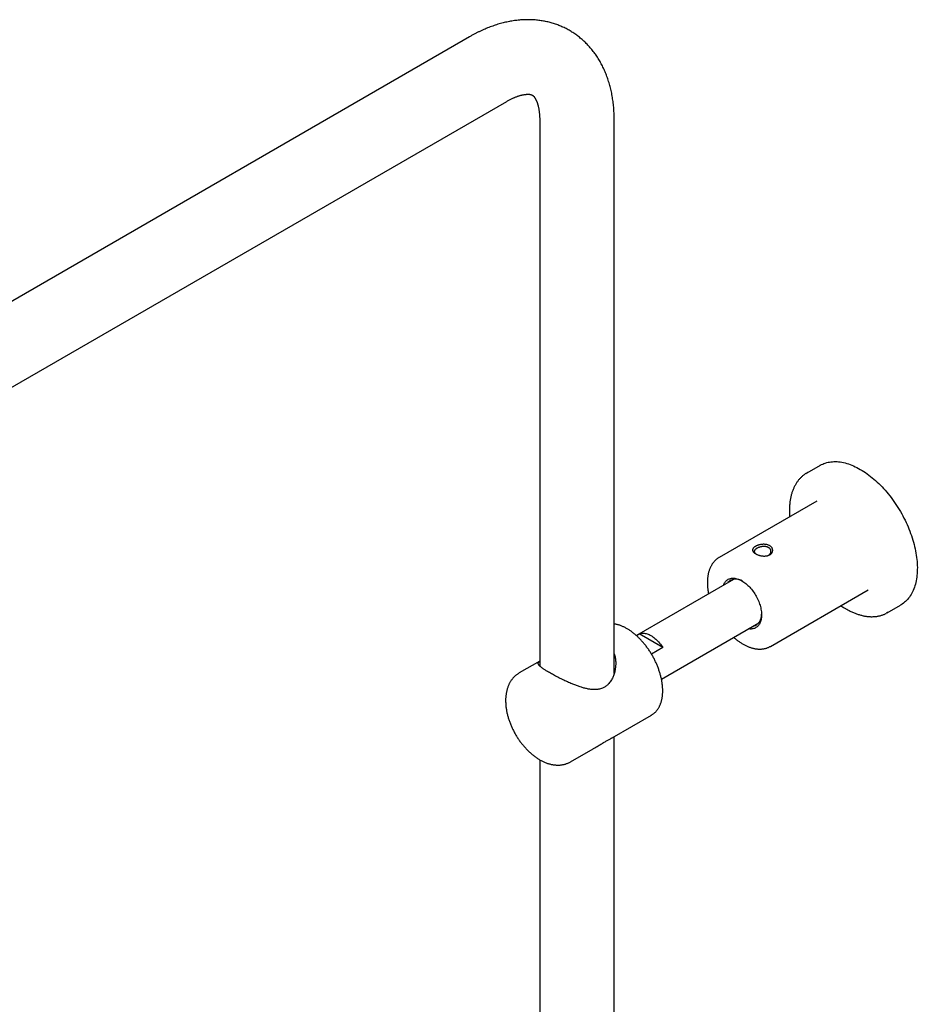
# Model space of a CAD drawing. Header units: millimetres. Extents: x 8 to 1577, y 12 to 2534.
# Tile 30 of 60: x 1274 to 1488, y 983 to 1218. Entities that reach past the tile are written whole.
import ezdxf

# ---------------------------------------------------------------- set-up
doc = ezdxf.new("R2010")
doc.units = ezdxf.units.MM

msp = doc.modelspace()

# ---------------------------------------------------------------- linework, layer by layer
at = {"color": 7, "linetype": 'Continuous', "lineweight": 30}
for p, q in [((1381.17, 1213.97), (1176.11, 1095.59)), ((1185.01, 1080.17), (1390.07, 1198.55)), ((1397.93, 1194.01), (1397.93, 1063.77)), ((1415.73, 1062), (1415.73, 1194.01)), ((1464.88, 1111.66), (1461.7, 1109.82)), ((1464.14, 1103.15), (1440.8, 1089.68)), ((1444.25, 1084.45), (1421.01, 1071.04)), ((1453.05, 1068.46), (1476.39, 1081.93)), ((1480.95, 1076.48), (1484.13, 1078.32)), ((1427.01, 1060.64), (1450.25, 1074.06)), ((1421.02, 1071.03), (1421.71, 1071.42)), ((1427.32, 1068.18), (1421.71, 1071.42)), ((1427.32, 1068.18), (1424.62, 1066.63)), ((1453.06, 1068.47), (1453.05, 1068.46)), ((1397.93, 1064.93), (1393.06, 1062.12)), ((1415.25, 1046.64), (1424.63, 1052.05)), ((1424.62, 1052.05), (1424.63, 1052.05)), ((1415.73, 755.19), (1415.73, 1046.92)), ((1405.31, 1040.9), (1410.67, 1043.99)), ((1397.93, 1041.38), (1397.93, 755.17))]:
    msp.add_line(p, q, dxfattribs=at)
at = {"color": 7, "linetype": 'Continuous', "lineweight": 30, "flags": 128}
for points in [[(1464.88, 1111.66), (1464.92, 1111.68), (1465.21, 1111.84), (1465.51, 1111.98), (1465.82, 1112.11), (1466.14, 1112.22), (1466.47, 1112.32), (1466.8, 1112.4), (1467.14, 1112.46), (1467.49, 1112.51), (1467.85, 1112.54), (1468.21, 1112.56), (1468.57, 1112.56), (1468.94, 1112.55), (1469.32, 1112.52), (1469.7, 1112.47), (1470.08, 1112.41), (1470.47, 1112.33), (1470.87, 1112.24), (1471.26, 1112.13), (1471.66, 1112), (1472.06, 1111.86), (1472.47, 1111.71), (1472.87, 1111.54), (1473.28, 1111.35), (1473.69, 1111.15), (1474.09, 1110.94), (1474.5, 1110.71)], [(1474.5, 1110.71), (1474.91, 1110.47), (1475.32, 1110.21), (1475.73, 1109.94), (1476.14, 1109.65), (1476.54, 1109.35), (1476.95, 1109.04), (1477.35, 1108.72), (1477.75, 1108.38), (1478.14, 1108.04), (1478.53, 1107.68), (1478.92, 1107.31), (1479.31, 1106.92), (1479.69, 1106.53), (1480.07, 1106.13), (1480.44, 1105.71), (1480.8, 1105.29), (1481.16, 1104.86), (1481.52, 1104.42), (1481.86, 1103.97), (1482.2, 1103.51), (1482.54, 1103.04), (1482.86, 1102.57), (1483.18, 1102.09), (1483.49, 1101.6), (1483.8, 1101.11), (1484.09, 1100.61), (1484.38, 1100.11), (1484.66, 1099.6), (1484.92, 1099.09), (1485.18, 1098.57), (1485.43, 1098.05), (1485.67, 1097.53), (1485.9, 1097.01), (1486.12, 1096.48), (1486.33, 1095.96), (1486.52, 1095.43), (1486.71, 1094.9), (1486.89, 1094.37), (1487.05, 1093.84), (1487.2, 1093.32), (1487.34, 1092.79), (1487.47, 1092.27), (1487.59, 1091.75), (1487.7, 1091.23), (1487.79, 1090.72), (1487.88, 1090.21), (1487.95, 1089.7), (1488, 1089.2), (1488.05, 1088.7), (1488.08, 1088.21), (1488.11, 1087.73), (1488.12, 1087.25), (1488.11, 1086.78), (1488.1, 1086.32), (1488.07, 1085.86), (1488.03, 1085.41), (1487.98, 1084.98), (1487.91, 1084.55), (1487.84, 1084.13), (1487.75, 1083.72), (1487.65, 1083.32), (1487.54, 1082.93), (1487.41, 1082.55), (1487.28, 1082.18), (1487.13, 1081.82), (1486.97, 1081.48), (1486.8, 1081.15), (1486.62, 1080.83), (1486.43, 1080.52), (1486.22, 1080.23), (1486.01, 1079.95), (1485.79, 1079.68), (1485.55, 1079.43), (1485.31, 1079.19), (1485.05, 1078.97), (1484.79, 1078.76), (1484.52, 1078.56), (1484.24, 1078.38), (1484.13, 1078.32)], [(1441.79, 1083.03), (1441.79, 1083.05), (1441.88, 1083.26), (1441.98, 1083.46), (1442.09, 1083.64), (1442.21, 1083.81), (1442.34, 1083.97), (1442.48, 1084.11), (1442.63, 1084.24), (1442.79, 1084.36), (1442.96, 1084.46), (1443.14, 1084.54), (1443.32, 1084.61), (1443.51, 1084.67), (1443.71, 1084.7), (1443.92, 1084.73), (1444.13, 1084.73), (1444.35, 1084.72), (1444.57, 1084.7), (1444.8, 1084.66), (1445.03, 1084.6), (1445.27, 1084.53), (1445.5, 1084.44), (1445.74, 1084.34), (1445.98, 1084.22), (1446.22, 1084.09)], [(1446.22, 1084.09), (1446.46, 1083.95), (1446.7, 1083.79), (1446.94, 1083.61), (1447.17, 1083.43), (1447.41, 1083.23), (1447.64, 1083.02), (1447.87, 1082.8), (1448.09, 1082.57), (1448.31, 1082.32), (1448.52, 1082.07), (1448.73, 1081.81), (1448.92, 1081.54), (1449.12, 1081.27), (1449.3, 1080.98), (1449.48, 1080.69), (1449.65, 1080.4), (1449.81, 1080.1), (1449.96, 1079.8), (1450.1, 1079.49), (1450.23, 1079.18), (1450.35, 1078.87), (1450.46, 1078.56), (1450.56, 1078.25), (1450.65, 1077.94), (1450.72, 1077.64), (1450.78, 1077.33), (1450.84, 1077.03), (1450.88, 1076.73), (1450.9, 1076.44), (1450.92, 1076.16), (1450.92, 1075.88), (1450.91, 1075.61), (1450.89, 1075.34), (1450.86, 1075.09), (1450.81, 1074.84), (1450.75, 1074.61), (1450.68, 1074.38), (1450.6, 1074.17), (1450.51, 1073.96), (1450.41, 1073.77), (1450.29, 1073.6), (1450.17, 1073.43), (1450.03, 1073.28), (1449.89, 1073.15), (1449.73, 1073.02), (1449.57, 1072.92), (1449.39, 1072.82), (1449.21, 1072.75), (1449.02, 1072.68), (1448.83, 1072.64), (1448.62, 1072.61), (1448.41, 1072.59), (1448.2, 1072.59), (1447.98, 1072.61), (1447.79, 1072.64)], [(1481.15, 1076.61), (1480.91, 1076.46), (1480.71, 1076.35)], [(1421.71, 1071.42), (1421.89, 1071.49), (1422.08, 1071.55), (1422.27, 1071.58), (1422.48, 1071.6), (1422.69, 1071.61), (1422.9, 1071.59), (1423.12, 1071.56), (1423.35, 1071.51), (1423.58, 1071.45), (1423.81, 1071.37), (1424.04, 1071.27), (1424.28, 1071.16), (1424.51, 1071.03), (1424.75, 1070.89), (1424.98, 1070.73), (1425.22, 1070.55), (1425.45, 1070.37), (1425.68, 1070.17), (1425.9, 1069.96), (1426.12, 1069.73), (1426.34, 1069.5), (1426.55, 1069.25), (1426.75, 1069), (1426.95, 1068.74), (1427.14, 1068.46), (1427.32, 1068.18)]]:
    msp.add_lwpolyline(points, dxfattribs=at)
at = {"color": 7, "linetype": 'Continuous', "lineweight": 30}
for centre, radius, start, end in [((1464.91, 1104.26), 6.42, 117.659, 122.4195), ((1444.82, 1081.85), 2.65, 53.5218, 136.6211), ((1448.21, 1075.91), 2.72, 284.5772, 5.2692)]:
    msp.add_arc(centre, radius, start, end, dxfattribs=at)
for points, knots in [([(1415.73, 1194.01), (1415.73, 1194.14), (1415.73, 1194.5), (1415.72, 1195.1), (1415.69, 1195.79), (1415.65, 1196.48), (1415.6, 1197.16), (1415.53, 1197.84), (1415.45, 1198.51), (1415.35, 1199.18), (1415.24, 1199.83), (1415.12, 1200.48), (1414.98, 1201.12), (1414.83, 1201.76), (1414.67, 1202.38), (1414.49, 1203), (1414.31, 1203.6), (1414.1, 1204.2), (1413.89, 1204.78), (1413.66, 1205.36), (1413.42, 1205.92), (1413.17, 1206.48), (1412.9, 1207.02), (1412.63, 1207.55), (1412.34, 1208.07), (1412.04, 1208.57), (1411.73, 1209.07), (1411.41, 1209.55), (1411.07, 1210.02), (1410.73, 1210.48), (1410.38, 1210.92), (1410.01, 1211.35), (1409.64, 1211.77), (1409.26, 1212.18), (1408.87, 1212.57), (1408.47, 1212.96), (1408.05, 1213.32), (1407.63, 1213.68), (1407.21, 1214.02), (1406.77, 1214.35), (1406.33, 1214.66), (1405.87, 1214.97), (1405.41, 1215.25), (1404.94, 1215.53), (1404.47, 1215.79), (1403.98, 1216.04), (1403.49, 1216.27), (1403, 1216.49), (1402.49, 1216.7), (1401.98, 1216.89), (1401.47, 1217.06), (1400.94, 1217.23), (1400.42, 1217.37), (1399.88, 1217.51), (1399.34, 1217.63), (1398.8, 1217.73), (1398.25, 1217.82), (1397.69, 1217.9), (1397.13, 1217.96), (1396.56, 1218.01), (1396, 1218.04), (1395.42, 1218.05), (1394.84, 1218.05), (1394.26, 1218.04), (1393.67, 1218.01), (1393.08, 1217.96), (1392.49, 1217.9), (1391.89, 1217.83), (1391.29, 1217.73), (1390.69, 1217.63), (1390.08, 1217.5), (1389.47, 1217.36), (1388.86, 1217.21), (1388.25, 1217.04), (1387.63, 1216.85), (1387.02, 1216.65), (1386.4, 1216.43), (1385.79, 1216.2), (1385.17, 1215.95), (1384.56, 1215.69), (1383.94, 1215.41), (1383.33, 1215.12), (1382.72, 1214.82), (1382.11, 1214.49), (1381.59, 1214.21), (1381.28, 1214.03), (1381.17, 1213.97)], [0, 0, 0, 0, 0.007188, 0.020249, 0.033312, 0.046364, 0.0594, 0.072417, 0.085409, 0.09837, 0.111297, 0.124183, 0.137024, 0.149814, 0.162548, 0.175223, 0.187833, 0.200375, 0.212847, 0.225244, 0.237566, 0.249811, 0.261978, 0.274067, 0.286079, 0.298013, 0.309873, 0.32166, 0.333376, 0.345024, 0.356607, 0.368129, 0.379593, 0.391002, 0.402361, 0.413675, 0.424947, 0.436181, 0.447383, 0.458556, 0.469705, 0.480835, 0.491951, 0.503056, 0.514156, 0.525255, 0.536356, 0.547463, 0.558583, 0.569719, 0.580876, 0.592058, 0.603271, 0.614518, 0.625803, 0.637132, 0.648508, 0.659935, 0.671417, 0.682957, 0.69456, 0.706227, 0.717962, 0.729767, 0.741644, 0.753595, 0.765621, 0.777721, 0.789897, 0.802148, 0.814472, 0.826868, 0.839333, 0.851865, 0.86446, 0.877115, 0.889825, 0.902586, 0.915393, 0.928241, 0.941125, 0.954041, 0.966984, 0.979948, 0.99293, 1, 1, 1, 1]), ([(1390.07, 1198.55), (1390.13, 1198.59), (1390.3, 1198.68), (1390.57, 1198.83), (1390.89, 1199), (1391.2, 1199.16), (1391.51, 1199.3), (1391.8, 1199.43), (1392.09, 1199.55), (1392.37, 1199.66), (1392.65, 1199.76), (1392.91, 1199.85), (1393.17, 1199.93), (1393.41, 1200), (1393.65, 1200.06), (1393.87, 1200.11), (1394.09, 1200.15), (1394.3, 1200.19), (1394.49, 1200.21), (1394.67, 1200.23), (1394.85, 1200.24), (1395.01, 1200.25), (1395.16, 1200.25), (1395.3, 1200.25), (1395.43, 1200.24), (1395.55, 1200.23), (1395.66, 1200.21), (1395.76, 1200.19), (1395.85, 1200.17), (1395.93, 1200.14), (1396.01, 1200.12), (1396.08, 1200.08), (1396.16, 1200.04), (1396.23, 1200), (1396.31, 1199.95), (1396.37, 1199.89), (1396.44, 1199.83), (1396.5, 1199.77), (1396.57, 1199.69), (1396.64, 1199.6), (1396.72, 1199.49), (1396.79, 1199.38), (1396.87, 1199.25), (1396.95, 1199.11), (1397.03, 1198.96), (1397.1, 1198.8), (1397.18, 1198.62), (1397.26, 1198.43), (1397.33, 1198.23), (1397.4, 1198.02), (1397.47, 1197.79), (1397.54, 1197.55), (1397.6, 1197.3), (1397.66, 1197.03), (1397.71, 1196.75), (1397.76, 1196.46), (1397.8, 1196.16), (1397.84, 1195.84), (1397.87, 1195.51), (1397.9, 1195.17), (1397.92, 1194.82), (1397.93, 1194.47), (1397.93, 1194.19), (1397.93, 1194.04), (1397.93, 1194.01)], [0, 0, 0, 0, 0.007636, 0.022094, 0.036518, 0.050911, 0.065277, 0.079619, 0.093942, 0.108252, 0.122558, 0.136865, 0.151182, 0.165518, 0.179887, 0.194304, 0.208784, 0.223347, 0.238016, 0.252818, 0.267783, 0.282949, 0.29836, 0.31407, 0.330146, 0.346671, 0.363753, 0.381537, 0.40022, 0.420095, 0.441619, 0.465583, 0.493584, 0.529451, 0.554904, 0.577373, 0.597676, 0.616465, 0.634149, 0.652851, 0.670585, 0.687569, 0.703976, 0.719932, 0.735527, 0.750835, 0.76591, 0.780798, 0.795537, 0.810156, 0.824683, 0.839138, 0.853541, 0.867906, 0.882249, 0.896579, 0.910907, 0.925239, 0.939582, 0.953943, 0.968326, 0.982736, 0.996431, 1, 1, 1, 1]), ([(1461.45, 1109.68), (1461.38, 1109.63), (1461.21, 1109.52), (1460.95, 1109.33), (1460.7, 1109.13), (1460.45, 1108.91), (1460.22, 1108.68), (1459.99, 1108.43), (1459.77, 1108.18), (1459.56, 1107.91), (1459.36, 1107.63), (1459.17, 1107.34), (1458.99, 1107.03), (1458.82, 1106.72), (1458.66, 1106.39), (1458.51, 1106.05), (1458.37, 1105.7), (1458.24, 1105.35), (1458.13, 1104.98), (1458.02, 1104.6), (1457.92, 1104.21), (1457.84, 1103.82), (1457.77, 1103.41), (1457.7, 1103), (1457.65, 1102.58), (1457.61, 1102.15), (1457.58, 1101.71), (1457.57, 1101.27), (1457.56, 1100.82), (1457.57, 1100.36), (1457.58, 1099.9), (1457.6, 1099.58), (1457.62, 1099.4), (1457.62, 1099.39)], [0, 0, 0, 0, 0.028491, 0.061286, 0.094098, 0.126939, 0.159817, 0.192743, 0.225723, 0.258761, 0.291862, 0.325027, 0.358257, 0.391548, 0.4249, 0.458307, 0.491765, 0.52527, 0.558815, 0.592395, 0.626006, 0.659642, 0.693298, 0.726971, 0.760655, 0.794349, 0.828048, 0.861751, 0.895455, 0.929157, 0.962858, 0.996554, 1, 1, 1, 1]), ([(1452.69, 1090.22), (1452.63, 1090.2), (1452.5, 1090.15), (1452.3, 1090.09), (1452.08, 1090.05), (1451.83, 1090.02), (1451.55, 1090.01), (1451.23, 1090.03), (1450.92, 1090.07), (1450.61, 1090.13), (1450.31, 1090.21), (1450.03, 1090.3), (1449.76, 1090.41), (1449.52, 1090.54), (1449.31, 1090.67), (1449.13, 1090.81), (1448.98, 1090.95), (1448.87, 1091.1), (1448.79, 1091.26), (1448.76, 1091.41), (1448.77, 1091.55), (1448.8, 1091.68), (1448.86, 1091.8), (1448.94, 1091.91), (1449.04, 1092.02), (1449.16, 1092.13), (1449.31, 1092.23), (1449.47, 1092.33), (1449.64, 1092.43), (1449.84, 1092.51), (1450.04, 1092.59), (1450.26, 1092.66), (1450.51, 1092.72), (1450.8, 1092.77), (1451.11, 1092.81), (1451.42, 1092.83), (1451.73, 1092.81), (1452.03, 1092.78), (1452.31, 1092.71), (1452.58, 1092.62), (1452.82, 1092.51), (1453.03, 1092.37), (1453.21, 1092.22), (1453.36, 1092.04), (1453.47, 1091.85), (1453.54, 1091.65), (1453.58, 1091.44), (1453.57, 1091.25), (1453.54, 1091.08), (1453.48, 1090.93), (1453.4, 1090.79), (1453.3, 1090.65), (1453.18, 1090.53), (1453.03, 1090.41), (1452.88, 1090.31), (1452.75, 1090.25), (1452.69, 1090.22)], [0, 0, 0, 0, 0.015519, 0.031292, 0.046886, 0.062548, 0.083503, 0.104233, 0.125102, 0.145897, 0.166628, 0.18763, 0.208525, 0.229246, 0.250125, 0.270888, 0.291758, 0.312603, 0.333382, 0.354343, 0.375057, 0.39058, 0.406287, 0.421904, 0.437478, 0.453172, 0.468774, 0.484556, 0.500179, 0.515703, 0.531489, 0.547094, 0.562742, 0.583598, 0.604444, 0.625246, 0.64604, 0.666753, 0.687719, 0.708608, 0.729312, 0.750164, 0.77093, 0.791632, 0.812605, 0.833377, 0.854286, 0.875021, 0.890549, 0.906205, 0.921843, 0.9374, 0.953052, 0.968663, 0.984416, 1, 1, 1, 1]), ([(1449.92, 1091.93), (1449.85, 1091.9), (1449.7, 1091.82), (1449.55, 1091.72), (1449.45, 1091.63), (1449.38, 1091.57), (1449.33, 1091.51), (1449.27, 1091.44), (1449.23, 1091.36), (1449.19, 1091.27), (1449.17, 1091.19), (1449.17, 1091.13), (1449.17, 1091.1), (1449.17, 1091.06), (1449.18, 1091.03), (1449.19, 1090.99), (1449.2, 1090.96), (1449.21, 1090.92), (1449.23, 1090.88), (1449.26, 1090.83), (1449.3, 1090.77), (1449.35, 1090.72), (1449.43, 1090.64), (1449.52, 1090.56), (1449.6, 1090.5), (1449.63, 1090.49)], [0, 0, 0, 0, 0.089997, 0.187255, 0.228256, 0.270445, 0.313827, 0.358409, 0.404194, 0.471315, 0.538477, 0.560884, 0.583295, 0.605712, 0.628133, 0.65056, 0.672993, 0.699168, 0.728458, 0.760866, 0.796394, 0.835043, 0.876815, 0.962604, 1, 1, 1, 1]), ([(1452.41, 1090.13), (1452.43, 1090.13), (1452.47, 1090.15), (1452.53, 1090.18), (1452.61, 1090.23), (1452.7, 1090.29), (1452.8, 1090.37), (1452.91, 1090.47), (1453.01, 1090.59), (1453.08, 1090.71), (1453.12, 1090.81), (1453.14, 1090.89), (1453.16, 1090.97), (1453.17, 1091.06), (1453.17, 1091.18), (1453.16, 1091.3), (1453.12, 1091.43), (1453.06, 1091.56), (1452.99, 1091.68), (1452.92, 1091.77), (1452.86, 1091.82), (1452.82, 1091.87), (1452.76, 1091.92), (1452.69, 1091.97), (1452.58, 1092.04), (1452.45, 1092.11), (1452.28, 1092.18), (1452.11, 1092.23), (1451.94, 1092.26), (1451.75, 1092.28), (1451.54, 1092.3), (1451.31, 1092.29), (1451.11, 1092.28), (1450.96, 1092.26), (1450.85, 1092.24), (1450.74, 1092.22), (1450.59, 1092.18), (1450.41, 1092.13), (1450.22, 1092.06), (1450.06, 1092), (1449.97, 1091.95), (1449.92, 1091.93)], [0, 0, 0, 0, 0.009889, 0.024475, 0.039909, 0.063823, 0.089578, 0.117183, 0.154294, 0.194315, 0.211151, 0.228455, 0.247826, 0.271821, 0.294594, 0.329824, 0.361663, 0.390112, 0.426417, 0.455098, 0.464438, 0.47427, 0.493048, 0.512266, 0.531932, 0.565703, 0.60075, 0.632498, 0.65906, 0.690143, 0.725748, 0.765876, 0.799909, 0.819159, 0.837646, 0.85537, 0.872331, 0.911377, 0.945666, 0.975204, 1, 1, 1, 1]), ([(1440.8, 1089.68), (1440.78, 1089.67), (1440.68, 1089.61), (1440.51, 1089.5), (1440.29, 1089.34), (1440.08, 1089.17), (1439.87, 1088.98), (1439.68, 1088.79), (1439.49, 1088.58), (1439.32, 1088.36), (1439.15, 1088.12), (1439, 1087.88), (1438.85, 1087.62), (1438.71, 1087.35), (1438.59, 1087.07), (1438.47, 1086.78), (1438.37, 1086.48), (1438.28, 1086.17), (1438.2, 1085.85), (1438.13, 1085.52), (1438.08, 1085.18), (1438.03, 1084.83), (1438, 1084.48), (1437.98, 1084.12), (1437.97, 1083.76), (1437.97, 1083.38), (1437.99, 1083.01), (1438.01, 1082.63), (1438.05, 1082.24), (1438.1, 1081.85), (1438.16, 1081.46), (1438.21, 1081.17), (1438.25, 1081.02), (1438.25, 1080.99)], [0, 0, 0, 0, 0.007809, 0.040158, 0.072506, 0.104888, 0.137345, 0.169909, 0.202614, 0.235486, 0.268545, 0.301806, 0.335276, 0.368956, 0.402841, 0.436919, 0.471173, 0.505585, 0.540133, 0.574795, 0.609549, 0.644374, 0.679252, 0.714165, 0.7491, 0.784043, 0.818983, 0.853913, 0.888827, 0.923722, 0.958594, 0.993443, 1, 1, 1, 1]), ([(1469.87, 1078.17), (1469.92, 1078.13), (1470.11, 1078), (1470.43, 1077.8), (1470.77, 1077.58), (1470.99, 1077.46), (1471.07, 1077.41)], [0, 0, 0, 0, 0.143609, 0.468071, 0.792589, 1, 1, 1, 1]), ([(1471.07, 1077.41), (1471.14, 1077.37), (1471.34, 1077.26), (1471.67, 1077.08), (1472.06, 1076.88), (1472.46, 1076.69), (1472.85, 1076.52), (1473.24, 1076.36), (1473.63, 1076.21), (1474.01, 1076.08), (1474.4, 1075.96), (1474.78, 1075.86), (1475.16, 1075.77), (1475.54, 1075.69), (1475.91, 1075.63), (1476.28, 1075.59), (1476.65, 1075.55), (1477.01, 1075.54), (1477.37, 1075.54), (1477.72, 1075.55), (1478.07, 1075.57), (1478.41, 1075.61), (1478.74, 1075.67), (1479.07, 1075.74), (1479.39, 1075.82), (1479.71, 1075.92), (1480.02, 1076.03), (1480.32, 1076.16), (1480.55, 1076.27), (1480.67, 1076.33), (1480.7, 1076.35)], [0, 0, 0, 0, 0.0198395, 0.0574481, 0.0950622, 0.1326773, 0.1702909, 0.2079003, 0.2455022, 0.2830932, 0.320669, 0.358225, 0.3957561, 0.4332566, 0.4707207, 0.5081421, 0.5455147, 0.5828323, 0.6200893, 0.6572806, 0.6944021, 0.7314513, 0.7684269, 0.8053296, 0.842162, 0.8789289, 0.9156371, 0.9522954, 0.988914, 1, 1, 1, 1]), ([(1424.62, 1052.05), (1424.65, 1052.07), (1424.76, 1052.13), (1424.94, 1052.25), (1425.15, 1052.4), (1425.35, 1052.57), (1425.55, 1052.75), (1425.73, 1052.95), (1425.91, 1053.16), (1426.07, 1053.37), (1426.23, 1053.61), (1426.38, 1053.85), (1426.52, 1054.1), (1426.64, 1054.37), (1426.76, 1054.65), (1426.87, 1054.93), (1426.96, 1055.23), (1427.04, 1055.54), (1427.12, 1055.85), (1427.18, 1056.18), (1427.23, 1056.51), (1427.27, 1056.85), (1427.29, 1057.2), (1427.31, 1057.56), (1427.31, 1057.92), (1427.3, 1058.28), (1427.29, 1058.66), (1427.26, 1059.03), (1427.21, 1059.42), (1427.16, 1059.8), (1427.1, 1060.19), (1427.02, 1060.58), (1426.94, 1060.98), (1426.84, 1061.38), (1426.74, 1061.77), (1426.62, 1062.17), (1426.49, 1062.57), (1426.35, 1062.97), (1426.21, 1063.37), (1426.05, 1063.77), (1425.88, 1064.17), (1425.71, 1064.56), (1425.52, 1064.96), (1425.33, 1065.35), (1425.13, 1065.73), (1424.92, 1066.11), (1424.7, 1066.49), (1424.47, 1066.87), (1424.24, 1067.23), (1424, 1067.6), (1423.75, 1067.95), (1423.5, 1068.3), (1423.24, 1068.64), (1422.97, 1068.98), (1422.7, 1069.31), (1422.42, 1069.63), (1422.14, 1069.94), (1421.85, 1070.24), (1421.56, 1070.53), (1421.26, 1070.81), (1420.96, 1071.08), (1420.66, 1071.34), (1420.36, 1071.59), (1420.05, 1071.83), (1419.74, 1072.06), (1419.43, 1072.27), (1419.11, 1072.47), (1418.8, 1072.66), (1418.48, 1072.84), (1418.17, 1073), (1417.85, 1073.16), (1417.54, 1073.29), (1417.22, 1073.42), (1416.91, 1073.53), (1416.6, 1073.62), (1416.29, 1073.7), (1416, 1073.77), (1415.82, 1073.8), (1415.73, 1073.81)], [0, 0, 0, 0, 0.005511, 0.018347, 0.031184, 0.044032, 0.056901, 0.0698, 0.082736, 0.095713, 0.108736, 0.121806, 0.134922, 0.148084, 0.161288, 0.17453, 0.187805, 0.201109, 0.214436, 0.227782, 0.241142, 0.254513, 0.267891, 0.281274, 0.294658, 0.308042, 0.321425, 0.334804, 0.348179, 0.36155, 0.374917, 0.388278, 0.401635, 0.414987, 0.428335, 0.441678, 0.455018, 0.468353, 0.481685, 0.495014, 0.50834, 0.521664, 0.534986, 0.548307, 0.561626, 0.574945, 0.588263, 0.601582, 0.614901, 0.628221, 0.641542, 0.654865, 0.66819, 0.681517, 0.694848, 0.708181, 0.721519, 0.73486, 0.748206, 0.761557, 0.774912, 0.788274, 0.80164, 0.815012, 0.82839, 0.841773, 0.855161, 0.868554, 0.88195, 0.895349, 0.90875, 0.92215, 0.935546, 0.948935, 0.962315, 0.97568, 0.989027, 1, 1, 1, 1]), ([(1444.25, 1070.6), (1444.26, 1070.59), (1444.38, 1070.48), (1444.6, 1070.3), (1444.91, 1070.05), (1445.22, 1069.81), (1445.53, 1069.59), (1445.85, 1069.37), (1446.17, 1069.17), (1446.49, 1068.98), (1446.81, 1068.8), (1447.13, 1068.64), (1447.46, 1068.49), (1447.78, 1068.36), (1448.1, 1068.23), (1448.42, 1068.13), (1448.74, 1068.04), (1449.06, 1067.96), (1449.38, 1067.9), (1449.69, 1067.85), (1450, 1067.82), (1450.31, 1067.8), (1450.61, 1067.8), (1450.9, 1067.81), (1451.19, 1067.84), (1451.48, 1067.89), (1451.75, 1067.94), (1452.02, 1068.02), (1452.29, 1068.1), (1452.54, 1068.2), (1452.79, 1068.32), (1452.96, 1068.41), (1453.05, 1068.46), (1453.06, 1068.47)], [0, 0, 0, 0, 0.004675, 0.039476, 0.074305, 0.109163, 0.144049, 0.178962, 0.2139, 0.248859, 0.283834, 0.318817, 0.353797, 0.388762, 0.423696, 0.458583, 0.493402, 0.528133, 0.562752, 0.597234, 0.631558, 0.665701, 0.699645, 0.733378, 0.766892, 0.800186, 0.833269, 0.866152, 0.898858, 0.931414, 0.963851, 0.996206, 1, 1, 1, 1]), ([(1413.57, 1058.82), (1413.46, 1058.76), (1413.24, 1058.62), (1412.87, 1058.45), (1412.46, 1058.31), (1412.01, 1058.21), (1411.55, 1058.14), (1411.11, 1058.12), (1410.69, 1058.13), (1410.31, 1058.16), (1409.92, 1058.21), (1409.52, 1058.27), (1409.12, 1058.36), (1408.71, 1058.45), (1408.3, 1058.56), (1407.86, 1058.69), (1407.4, 1058.84), (1406.95, 1059), (1406.52, 1059.16), (1406.09, 1059.33), (1405.62, 1059.52), (1405.1, 1059.73), (1404.54, 1059.98), (1403.95, 1060.25), (1403.36, 1060.53), (1402.79, 1060.81), (1402.24, 1061.09), (1401.71, 1061.37), (1401.2, 1061.64), (1400.7, 1061.92), (1400.23, 1062.19), (1399.81, 1062.43), (1399.45, 1062.65), (1399.16, 1062.84), (1398.86, 1063.04), (1398.57, 1063.24), (1398.28, 1063.46), (1398.05, 1063.66), (1397.88, 1063.82), (1397.77, 1063.95), (1397.7, 1064.05), (1397.64, 1064.14), (1397.61, 1064.23), (1397.59, 1064.32), (1397.58, 1064.41), (1397.6, 1064.49), (1397.63, 1064.59), (1397.71, 1064.7), (1397.81, 1064.81), (1397.9, 1064.87), (1397.93, 1064.9)], [0, 0, 0, 0, 0.0180239, 0.0361549, 0.0576897, 0.0793885, 0.1013118, 0.1233653, 0.140456, 0.1576583, 0.1749013, 0.1923586, 0.2098504, 0.2275483, 0.2452776, 0.2631004, 0.2847598, 0.3028902, 0.3210536, 0.3393608, 0.3577049, 0.3798269, 0.4046777, 0.4296428, 0.4547988, 0.4800979, 0.5042754, 0.5286027, 0.5531749, 0.5779235, 0.6032583, 0.6287952, 0.6494968, 0.6703045, 0.687803, 0.7147586, 0.741916, 0.7693597, 0.7969793, 0.813453, 0.8300106, 0.8465987, 0.8633569, 0.8801434, 0.8970974, 0.9140786, 0.9311377, 0.959276, 0.9835737, 1, 1, 1, 1]), ([(1415.73, 1066.67), (1415.76, 1066.58), (1415.84, 1066.35), (1415.93, 1065.94), (1416.02, 1065.47), (1416.06, 1065), (1416.09, 1064.47), (1416.08, 1063.83), (1416, 1063.17), (1415.9, 1062.6), (1415.78, 1062.12), (1415.63, 1061.67), (1415.47, 1061.24), (1415.28, 1060.84), (1415.06, 1060.42), (1414.79, 1060), (1414.48, 1059.62), (1414.17, 1059.3), (1413.87, 1059.04), (1413.66, 1058.89), (1413.57, 1058.82)], [0, 0, 0, 0, 0.031986, 0.086906, 0.147757, 0.198779, 0.249925, 0.332525, 0.415803, 0.475298, 0.530198, 0.585249, 0.635777, 0.686451, 0.737421, 0.797995, 0.858972, 0.908402, 0.958127, 1, 1, 1, 1]), ([(1393.06, 1062.11), (1393, 1062.08), (1392.86, 1062), (1392.64, 1061.85), (1392.4, 1061.68), (1392.17, 1061.49), (1391.94, 1061.28), (1391.73, 1061.07), (1391.53, 1060.84), (1391.33, 1060.6), (1391.15, 1060.36), (1390.98, 1060.09), (1390.82, 1059.82), (1390.66, 1059.54), (1390.52, 1059.24), (1390.39, 1058.94), (1390.28, 1058.62), (1390.17, 1058.3), (1390.08, 1057.96), (1390, 1057.62), (1389.93, 1057.26), (1389.88, 1056.9), (1389.83, 1056.53), (1389.8, 1056.16), (1389.79, 1055.78), (1389.79, 1055.39), (1389.8, 1055), (1389.82, 1054.61), (1389.85, 1054.21), (1389.9, 1053.81), (1389.96, 1053.4), (1390.03, 1053), (1390.11, 1052.59), (1390.21, 1052.18), (1390.31, 1051.78), (1390.43, 1051.37), (1390.56, 1050.97), (1390.7, 1050.56), (1390.84, 1050.16), (1391, 1049.76), (1391.17, 1049.36), (1391.35, 1048.96), (1391.54, 1048.57), (1391.73, 1048.18), (1391.94, 1047.8), (1392.15, 1047.42), (1392.38, 1047.04), (1392.61, 1046.67), (1392.85, 1046.31), (1393.09, 1045.95), (1393.35, 1045.6), (1393.61, 1045.25), (1393.88, 1044.92), (1394.16, 1044.59), (1394.44, 1044.27), (1394.73, 1043.96), (1395.02, 1043.65), (1395.32, 1043.36), (1395.63, 1043.08), (1395.94, 1042.8), (1396.25, 1042.54), (1396.57, 1042.29), (1396.9, 1042.05), (1397.23, 1041.82), (1397.56, 1041.6), (1397.9, 1041.4), (1398.24, 1041.21), (1398.58, 1041.03), (1398.93, 1040.87), (1399.27, 1040.72), (1399.62, 1040.59), (1399.97, 1040.47), (1400.31, 1040.37), (1400.66, 1040.29), (1401, 1040.22), (1401.35, 1040.17), (1401.68, 1040.13), (1402.02, 1040.11), (1402.35, 1040.1), (1402.67, 1040.12), (1402.99, 1040.14), (1403.31, 1040.19), (1403.61, 1040.25), (1403.91, 1040.32), (1404.21, 1040.41), (1404.49, 1040.51), (1404.77, 1040.62), (1405.05, 1040.75), (1405.22, 1040.85), (1405.31, 1040.9)], [0, 0, 0, 0, 0.006656, 0.017023, 0.02739, 0.037772, 0.048182, 0.058634, 0.069143, 0.07972, 0.090379, 0.10113, 0.111982, 0.122944, 0.13402, 0.145214, 0.156527, 0.167955, 0.179494, 0.191135, 0.202869, 0.214683, 0.226564, 0.238499, 0.250475, 0.26248, 0.274501, 0.286531, 0.298559, 0.310578, 0.322585, 0.334577, 0.346551, 0.358506, 0.370442, 0.38236, 0.394259, 0.406142, 0.418009, 0.429862, 0.441703, 0.453533, 0.465356, 0.477172, 0.488983, 0.500793, 0.512603, 0.524414, 0.536229, 0.548051, 0.55988, 0.571719, 0.583571, 0.595437, 0.607319, 0.61922, 0.631141, 0.643083, 0.655048, 0.667036, 0.679049, 0.691085, 0.703144, 0.715224, 0.727321, 0.739432, 0.751549, 0.763664, 0.775764, 0.78784, 0.799876, 0.81186, 0.823776, 0.835609, 0.847346, 0.858976, 0.870489, 0.881879, 0.893144, 0.904284, 0.915301, 0.926202, 0.936995, 0.94769, 0.958298, 0.968832, 0.979304, 0.989729, 1, 1, 1, 1]), ([(1410.67, 1043.99), (1410.75, 1044.04), (1410.96, 1044.16), (1411.3, 1044.36), (1411.7, 1044.6), (1412.12, 1044.85), (1412.54, 1045.1), (1412.95, 1045.35), (1413.35, 1045.58), (1413.72, 1045.79), (1414.06, 1045.98), (1414.38, 1046.16), (1414.67, 1046.32), (1414.91, 1046.45), (1415.1, 1046.56), (1415.21, 1046.61), (1415.25, 1046.64)], [0, 0, 0, 0, 0.0424976, 0.1096003, 0.1770882, 0.2554352, 0.3342519, 0.4138779, 0.4941139, 0.5722431, 0.6509637, 0.7305424, 0.8106476, 0.8857336, 0.9487472, 1, 1, 1, 1])]:
    msp.add_open_spline(points, degree=3, knots=knots, dxfattribs=at)

doc.saveas('drawing.dxf')
